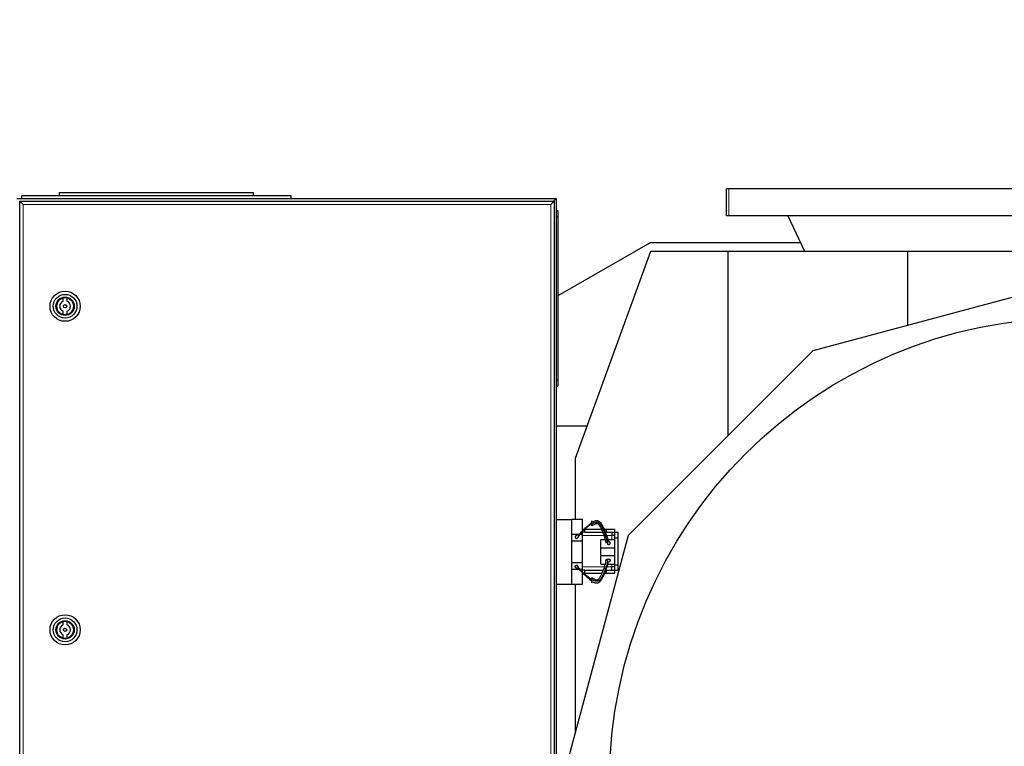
# Model space of a CAD drawing. Header units: inches. Extents: x 0 to 17820, y -10 to 12600.
# Tile 72 of 116: x 4671 to 5583, y 10588 to 11262. Entities that reach past the tile are written whole.
import ezdxf

# ---------------------------------------------------------------- set-up
doc = ezdxf.new("R2010")
doc.units = ezdxf.units.IN
doc.layers.add('1', color=7, linetype='Continuous', true_color=0xffffff)
doc.layers.add('254', color=7, linetype='Continuous', true_color=0xffffff)
doc.styles.add('latin_extended', font='simplex.shx')
doc.dimstyles.get("Standard").update_dxf_attribs({"dimtxt": 0.18, "dimasz": 0.18, "dimexe": 0.18, "dimexo": 0.0625, "dimgap": 0.09, "dimtad": 0, "dimtih": 1, "dimtoh": 1, "dimdec": 4, "dimzin": 0, "dimdsep": 46, "dimtxsty": 'Standard', "dimcen": 0.09, "dimadec": 0, "dimazin": 0, "dimtfac": 1, "dimtdec": 4, "dimtofl": 0, "dimtmove": 0, "dimatfit": 3, "dimfxl": 1, "dimtolj": 1, "dimtzin": 0, "dimarcsym": 0})

# ---------------------------------------------------------------- blocks, each defined once
blk = doc.blocks.new('_U1')
at = {"layer": '254', "color": 3, "linetype": 'Continuous', "lineweight": 13, "transparency": 16777216}
for p, q in [((3912.93, 9280.7), (3912.93, 11785.66)), ((3546.09, 9280.7), (3942.93, 9280.7)), ((3912.93, 9175.7), (3912.93, 8778.65)), ((5283.09, 8673.65), (3882.93, 8673.65))]:
    blk.add_line(p, q, dxfattribs=at)
at = {"layer": '254', "color": 3, "transparency": 16777216}
for points in [[(3930.43, 9175.7), (3895.43, 9175.7), (3912.93, 9280.7)], [(3895.43, 8778.65), (3930.43, 8778.65), (3912.93, 8673.65)]]:
    blk.add_solid(points, dxfattribs=at)
at = {"layer": 'Defpoints', "color": 0, "transparency": 16777216}
for p in [(3516.09, 9280.7), (3912.93, 8673.65), (5313.09, 8673.65)]:
    blk.add_point(p, dxfattribs=at)
at = {"layer": '254', "color": 2, "lineweight": 13, "transparency": 16777216, "insert": (3755.43, 11463.16), "char_height": 105, "attachment_point": 1, "rotation": 90, "style": 'latin_extended'}
blk.add_mtext('\\A1;607', dxfattribs=at)

msp = doc.modelspace()

# ---------------------------------------------------------------- linework, layer by layer
at = {"layer": '1', "color": 2, "linetype": 'Continuous', "lineweight": 25}
for p, q in [((4672.59, 11098.649), (4672.59, 11096.149)), ((4922.59, 11098.649), (4672.59, 11098.649)), ((4707.59, 11101.649), (4707.59, 11098.649)), ((4707.59, 11101.649), (4887.59, 11101.649)), ((4887.59, 11098.649), (4887.59, 11101.649)), ((4922.59, 11096.149), (4922.59, 11098.649)), ((5328.049, 11105.149), (5326.09, 11105.149)), ((5326.09, 11080.086), (5326.09, 11105.149)), ((5328.169, 11105.149), (5328.049, 11105.149)), ((5968.01, 11105.149), (5328.169, 11105.149)), ((4668.09, 11096.149), (5168.09, 11096.149)), ((4671.09, 11093.649), (5166.09, 11093.649)), ((4671.09, 11093.649), (4674.09, 11090.649)), ((4671.09, 10298.649), (4671.09, 11093.649)), ((5166.09, 11093.649), (5163.09, 11090.649)), ((5168.09, 11096.149), (5165.29, 11093.349)), ((5166.09, 11093.649), (5166.09, 10298.649)), ((5168.09, 11096.149), (5168.09, 10296.149)), ((5168.09, 11085.149), (5169.59, 11085.149)), ((5169.59, 11085.149), (5169.59, 11079.149)), ((5169.59, 11079.149), (5169.59, 10928.149)), ((5328.049, 11080.086), (5326.09, 11080.086)), ((5328.169, 11080.086), (5328.049, 11080.086)), ((5968.01, 11080.086), (5328.169, 11080.086)), ((5382.833, 11080.086), (5398.09, 11047.368)), ((5255.09, 11055.149), (5169.589, 11005.785)), ((5394.462, 11055.149), (5255.09, 11055.149)), ((5185.871, 10855.365), (5255.754, 11047.368)), ((5255.754, 11047.368), (5327.086, 11047.368)), ((5327.086, 11047.368), (5493.729, 11047.368)), ((5327.086, 11047.368), (5327.086, 10876.078)), ((5493.729, 11047.368), (5802.451, 11047.368)), ((5493.729, 11047.368), (5493.729, 10978.54)), ((5638.43, 11017.311), (5406.055, 10955.047)), ((4711.321, 11000.962), (4711.321, 11004.022)), ((4714.659, 11004.022), (4714.659, 11000.962)), ((4711.321, 10988.476), (4711.321, 10991.536)), ((4714.659, 10991.536), (4714.659, 10988.476)), ((5406.055, 10955.047), (5234.757, 10783.749)), ((5169.59, 10928.149), (5169.59, 10922.149)), ((5168.09, 10922.149), (5169.59, 10922.149)), ((5196.718, 10885.149), (5168.092, 10885.149)), ((5185.871, 10798.846), (5185.871, 10855.365)), ((5168.09, 10798.649), (5182.59, 10798.649)), ((5182.59, 10798.649), (5182.59, 10798.849)), ((5182.59, 10798.849), (5192.59, 10798.849)), ((5182.59, 10783.676), (5182.59, 10798.649)), ((5192.59, 10787.937), (5192.59, 10798.849)), ((5192.59, 10789.649), (5194.59, 10789.649)), ((5192.59, 10784.849), (5192.59, 10787.437)), ((5194.59, 10786.649), (5192.59, 10786.649)), ((5194.59, 10786.649), (5194.59, 10789.649)), ((5194.59, 10789.649), (5209.888, 10789.649)), ((5194.59, 10786.649), (5210.879, 10786.649)), ((5212.335, 10789.649), (5214.59, 10789.649)), ((5212.635, 10786.649), (5214.59, 10786.649)), ((5214.59, 10786.649), (5214.59, 10789.649)), ((5214.59, 10789.649), (5222.588, 10789.649)), ((5219.59, 10786.649), (5219.59, 10783.649)), ((5222.54, 10786.647), (5225.59, 10786.647)), ((5222.54, 10781.647), (5222.54, 10786.647)), ((5222.588, 10786.647), (5222.588, 10789.649)), ((5225.59, 10781.647), (5225.59, 10786.647)), ((5234.757, 10783.749), (5171.175, 10546.456)), ((5182.59, 10784.849), (5189.554, 10784.849)), ((5182.59, 10778.649), (5182.59, 10783.676)), ((5182.59, 10758.649), (5182.59, 10778.649)), ((5182.59, 10778.649), (5192.59, 10778.649)), ((5190.505, 10784.849), (5192.59, 10784.849)), ((5192.59, 10778.649), (5192.59, 10784.849)), ((5192.59, 10758.649), (5192.59, 10778.649)), ((5209.59, 10772.12), (5209.59, 10780.12)), ((5209.59, 10780.12), (5213.036, 10780.12)), ((5215.689, 10780.12), (5222.54, 10780.12)), ((5222.54, 10783.649), (5219.54, 10783.649)), ((5222.54, 10756.651), (5222.54, 10781.647)), ((5222.54, 10781.647), (5225.59, 10781.647)), ((5225.59, 10756.651), (5225.59, 10781.647)), ((5209.59, 10765.12), (5209.59, 10772.12)), ((5209.59, 10772.12), (5222.54, 10772.12)), ((5182.59, 10758.649), (5192.59, 10758.649)), ((5182.59, 10753.622), (5182.59, 10758.649)), ((5192.59, 10752.449), (5192.59, 10758.649)), ((5209.59, 10757.12), (5209.59, 10765.12)), ((5209.59, 10765.12), (5222.54, 10765.12)), ((5182.59, 10738.649), (5182.59, 10753.622)), ((5182.59, 10752.449), (5189.497, 10752.449)), ((5190.458, 10752.449), (5192.59, 10752.449)), ((5192.59, 10749.803), (5192.59, 10752.449)), ((5194.59, 10751.649), (5192.59, 10751.649)), ((5194.59, 10751.649), (5211.228, 10751.649)), ((5194.59, 10748.649), (5194.59, 10751.649)), ((5209.59, 10757.12), (5213.036, 10757.12)), ((5212.953, 10751.649), (5214.59, 10751.649)), ((5214.59, 10748.649), (5214.59, 10751.649)), ((5215.689, 10757.12), (5222.54, 10757.12)), ((5222.54, 10754.649), (5219.54, 10754.649)), ((5219.59, 10751.649), (5219.59, 10754.649)), ((5222.54, 10751.651), (5222.54, 10756.651)), ((5222.54, 10756.651), (5225.59, 10756.651)), ((5222.54, 10751.651), (5225.59, 10751.651)), ((5222.588, 10748.649), (5222.588, 10751.651)), ((5225.59, 10751.651), (5225.59, 10756.651)), ((5192.59, 10738.449), (5192.59, 10749.303)), ((5192.59, 10748.649), (5194.59, 10748.649)), ((5194.59, 10748.649), (5210.237, 10748.649)), ((5212.708, 10748.649), (5214.59, 10748.649)), ((5214.59, 10748.649), (5222.588, 10748.649)), ((5168.09, 10738.649), (5182.59, 10738.649)), ((5182.59, 10738.449), (5182.59, 10738.649)), ((5182.59, 10738.449), (5192.59, 10738.449)), ((5185.871, 10601.297), (5185.871, 10738.446)), ((4711.321, 10700.962), (4711.321, 10704.022)), ((4714.659, 10704.022), (4714.659, 10700.962)), ((4711.321, 10688.476), (4711.321, 10691.536)), ((4714.659, 10691.536), (4714.659, 10688.476))]:
    msp.add_line(p, q, dxfattribs=at)
at = {"layer": '1', "color": 110, "linetype": 'Continuous', "lineweight": 13}
for p, q in [((5328.049, 11080.086), (5328.049, 11105.149)), ((5328.169, 11080.086), (5328.169, 11105.149)), ((4670.89, 11093.349), (4670.89, 10298.949)), ((4671.091, 11093.349), (4670.89, 11093.349)), ((5163.09, 11090.649), (4674.09, 11090.649)), ((4674.09, 11090.649), (4674.09, 10301.649)), ((5163.09, 10301.649), (5163.09, 11090.649)), ((5168.09, 11079.149), (5169.59, 11079.149)), ((5168.09, 10928.149), (5169.59, 10928.149)), ((5192.587, 10783.649), (5211.87, 10783.649)), ((5214.444, 10783.649), (5219.54, 10783.649)), ((5219.54, 10780.12), (5219.54, 10783.649)), ((5212.22, 10754.649), (5192.587, 10754.649)), ((5219.54, 10754.649), (5214.819, 10754.649)), ((5219.54, 10754.649), (5219.54, 10757.12))]:
    msp.add_line(p, q, dxfattribs=at)
at = {"layer": '1', "color": 2, "linetype": 'Continuous', "lineweight": 25}
for centre, radius in [((4712.99, 10996.249), 14), ((4712.99, 10996.249), 11), ((4712.99, 10996.249), 8.5), ((4712.99, 10996.249), 8), ((4712.99, 10996.249), 1.5), ((5648.09, 10555.149), 430.5), ((4712.99, 10696.249), 14), ((4712.99, 10696.249), 11), ((4712.99, 10696.249), 8.5), ((4712.99, 10696.249), 8), ((4712.99, 10696.249), 1.5)]:
    msp.add_circle(centre, radius, dxfattribs=at)
for centre, radius, start, end in [((4712.99, 10996.249), 7.95, 102.117978, 257.882022), ((4712.99, 10996.249), 5, 109.498447, 250.501553), ((4712.99, 10996.249), 7.95, 282.117978, 77.882022), ((4712.99, 10996.249), 5, 289.498447, 70.501553), ((4712.99, 10696.249), 7.95, 102.117978, 257.882022), ((4712.99, 10696.249), 7.95, 282.117978, 77.882022), ((4712.99, 10696.249), 5, 109.498447, 250.501553), ((4712.99, 10696.249), 5, 289.498447, 70.501553)]:
    msp.add_arc(centre, radius, start, end, dxfattribs=at)
for points, degree, knots in [([(5188.767, 10784.048), (5189.652, 10785.063), (5191.053, 10786.571), (5193.055, 10788.527), (5194.583, 10789.969), (5196.148, 10791.418), (5197.748, 10792.878), (5199.387, 10794.343), (5200.517, 10795.287), (5201.09, 10795.73)], 3, [0, 0, 0, 0, 0.25, 0.375, 0.5, 0.625, 0.75, 0.875, 1, 1, 1, 1]), ([(5201.09, 10794.212), (5201.09, 10794.345), (5201.09, 10794.619), (5201.09, 10794.967), (5201.09, 10795.331), (5201.09, 10795.701), (5201.09, 10796.003), (5201.09, 10796.241), (5201.09, 10796.414), (5201.09, 10796.576), (5201.09, 10796.775), (5201.09, 10796.976), (5201.09, 10797.093), (5201.09, 10797.188), (5201.09, 10797.271), (5201.09, 10797.358), (5201.09, 10797.387), (5201.09, 10797.393), (5201.09, 10797.379), (5201.09, 10797.329), (5201.09, 10797.284), (5201.09, 10797.222), (5201.09, 10797.145), (5201.09, 10796.974), (5201.09, 10796.751), (5201.09, 10796.5), (5201.09, 10796.216), (5201.09, 10795.906), (5201.09, 10795.73)], 5, [0, 0, 0, 0, 0, 0, 0.1042545, 0.2083296, 0.25, 0.25, 0.25, 0.3128199, 0.375, 0.375, 0.375, 0.4171102, 0.5, 0.5, 0.5, 0.5210512, 0.625, 0.625, 0.625, 0.6251827, 0.7291347, 0.75, 0.75, 0.75, 0.8639149, 1, 1, 1, 1, 1, 1]), ([(5216.03, 10775.337), (5215.85, 10776.494), (5215.398, 10778.799), (5214.47, 10782.222), (5213.499, 10785.036), (5212.643, 10787.268), (5211.958, 10788.934), (5211.225, 10790.59), (5210.403, 10792.224), (5209.59, 10793.557), (5208.897, 10794.438), (5208.455, 10794.914), (5208.093, 10795.245), (5207.692, 10795.531), (5207.099, 10795.81), (5206.293, 10795.983), (5205.336, 10795.91), (5204.102, 10795.659), (5202.641, 10795.108), (5201.595, 10794.521), (5201.09, 10794.212)], 3, [0, 0, 0, 0, 0.125, 0.25, 0.375, 0.4375, 0.5, 0.5625, 0.625, 0.6875, 0.71875, 0.734375, 0.75, 0.765625, 0.78125, 0.8125, 0.84375, 0.875, 0.9375, 1, 1, 1, 1]), ([(5202.314, 10796.525), (5202.415, 10796.583), (5203.043, 10796.928), (5203.986, 10797.321), (5205.156, 10797.554), (5206.069, 10797.591), (5206.858, 10797.407), (5207.447, 10797.152), (5207.852, 10796.913), (5208.221, 10796.641), (5208.674, 10796.243), (5209.387, 10795.476), (5210.221, 10794.241), (5211.07, 10792.682), (5211.835, 10791.091), (5212.562, 10789.485), (5213.484, 10787.325), (5214.558, 10784.603), (5215.636, 10781.293), (5216.204, 10779.069), (5216.449, 10777.958)], 3, [0, 0, 0, 0, 0.0127032, 0.078523, 0.1114329, 0.1443428, 0.1772527, 0.1937076, 0.2101626, 0.2266175, 0.2430725, 0.2759824, 0.3418021, 0.4076219, 0.4734417, 0.5392615, 0.6050813, 0.7367209, 0.8683604, 1, 1, 1, 1]), ([(5201.09, 10794.212), (5200.36, 10793.836), (5199.006, 10792.999), (5197.089, 10791.616), (5195.225, 10790.128), (5193.433, 10788.524), (5191.736, 10786.798), (5189.655, 10784.362), (5188.261, 10782.386), (5187.409, 10781.005)], 3, [0, 0, 0, 0, 0.125, 0.25, 0.375, 0.5, 0.625, 0.75, 1, 1, 1, 1]), ([(5201.09, 10792.561), (5201.746, 10793.087), (5202.824, 10793.809), (5204.205, 10794.565), (5205.099, 10794.927), (5205.742, 10794.994), (5206.253, 10794.903), (5206.755, 10794.724), (5208.353, 10793.375), (5211.048, 10787.052), (5213.517, 10781.325), (5214.225, 10776.522)], 3, [0, 0, 0, 0, 0.0967492, 0.1477499, 0.1741579, 0.2010273, 0.2148184, 0.2287164, 0.2568671, 0.4363875, 1, 1, 1, 1]), ([(5201.09, 10792.561), (5201.09, 10792.56), (5201.09, 10792.561), (5201.09, 10792.567), (5201.09, 10792.577), (5201.09, 10792.608), (5201.09, 10792.665), (5201.09, 10792.726), (5201.09, 10792.8), (5201.09, 10792.962), (5201.09, 10793.21), (5201.09, 10793.453), (5201.09, 10793.729), (5201.09, 10794.034), (5201.09, 10794.212)], 5, [0, 0, 0, 0, 0, 0, 0.0593483, 0.1400425, 0.1400425, 0.1400425, 0.2978414, 0.426695, 0.426695, 0.426695, 0.6779901, 1, 1, 1, 1, 1, 1]), ([(5188.767, 10784.048), (5188.579, 10784.069), (5188.231, 10784.084), (5187.881, 10784.056), (5187.54, 10783.989), (5187.193, 10783.877), (5186.9, 10783.76), (5186.752, 10783.69), (5186.613, 10783.612), (5186.482, 10783.527), (5186.279, 10783.373), (5186.165, 10783.275), (5186.063, 10783.169), (5185.976, 10783.057), (5185.858, 10782.859), (5185.792, 10782.714), (5185.753, 10782.585), (5185.733, 10782.454), (5185.733, 10782.258), (5185.756, 10782.085), (5185.794, 10781.957), (5185.851, 10781.835), (5185.956, 10781.683), (5186.115, 10781.507), (5186.35, 10781.318), (5186.648, 10781.17), (5186.98, 10781.069), (5187.266, 10781.021), (5187.409, 10781.005)], 5, [0, 0, 0, 0, 0, 0, 0.1360851, 0.25, 0.25, 0.25, 0.2708653, 0.3748173, 0.375, 0.375, 0.375, 0.4789488, 0.5, 0.5, 0.5, 0.5828898, 0.625, 0.625, 0.625, 0.6871801, 0.75, 0.75, 0.75, 0.7916704, 0.8957455, 1, 1, 1, 1, 1, 1]), ([(5216.03, 10775.337), (5216.163, 10775.325), (5216.43, 10775.316), (5216.753, 10775.341), (5217.064, 10775.405), (5217.344, 10775.506), (5217.557, 10775.609), (5217.756, 10775.724), (5217.963, 10775.883), (5218.119, 10776.068), (5218.217, 10776.268), (5218.259, 10776.439), (5218.279, 10776.611), (5218.27, 10776.801), (5218.202, 10777.006), (5218.078, 10777.2), (5217.921, 10777.362), (5217.733, 10777.518), (5217.492, 10777.681), (5217.228, 10777.803), (5216.933, 10777.892), (5216.622, 10777.943), (5216.449, 10777.958)], 5, [0, 0, 0, 0, 0, 0, 0.1042545, 0.2083296, 0.25, 0.25, 0.25, 0.3128199, 0.4171102, 0.5, 0.5, 0.5, 0.5210512, 0.6251827, 0.7291347, 0.75, 0.75, 0.75, 0.8639149, 1, 1, 1, 1, 1, 1]), ([(5214.225, 10760.718), (5213.378, 10755.967), (5211.449, 10750.437), (5208.541, 10744.667), (5207.486, 10743.117), (5206.754, 10742.516), (5206.253, 10742.336), (5205.741, 10742.244), (5204.616, 10742.378), (5203.025, 10743.343), (5201.74, 10744.141), (5201.09, 10744.679)], 3, [0, 0, 0, 0, 0.5634031, 0.6854014, 0.7434219, 0.7715621, 0.785455, 0.7992409, 0.8261004, 0.9032867, 1, 1, 1, 1]), ([(5202.314, 10740.715), (5202.415, 10740.657), (5203.043, 10740.312), (5203.986, 10739.919), (5205.156, 10739.685), (5206.069, 10739.649), (5206.858, 10739.833), (5207.447, 10740.087), (5207.852, 10740.327), (5208.221, 10740.599), (5208.674, 10740.997), (5209.387, 10741.764), (5210.221, 10742.999), (5211.07, 10744.558), (5211.835, 10746.149), (5212.562, 10747.754), (5213.484, 10749.915), (5214.558, 10752.637), (5215.636, 10755.946), (5216.204, 10758.171), (5216.449, 10759.282)], 3, [0, 0, 0, 0, 0.0127032, 0.078523, 0.1114329, 0.1443428, 0.1772527, 0.1937076, 0.2101626, 0.2266175, 0.2430725, 0.2759824, 0.3418021, 0.4076219, 0.4734417, 0.5392615, 0.6050813, 0.7367209, 0.8683604, 1, 1, 1, 1]), ([(5214.208, 10760.574), (5214.214, 10760.759), (5214.423, 10761.195), (5214.926, 10761.602), (5215.636, 10761.867), (5216.03, 10761.903)], 2, [0, 0, 0, 0.1943335, 0.462889, 0.7314445, 1, 1, 1]), ([(5188.767, 10753.192), (5188.554, 10753.167), (5188.225, 10753.17), (5188.009, 10753.185), (5187.794, 10753.213), (5187.583, 10753.254), (5187.377, 10753.306), (5187.176, 10753.369), (5186.982, 10753.444), (5186.797, 10753.529), (5186.622, 10753.624), (5186.457, 10753.73), (5186.304, 10753.845), (5186.164, 10753.969), (5186.041, 10754.103), (5185.936, 10754.244), (5185.851, 10754.393), (5185.788, 10754.55), (5185.748, 10754.712), (5185.731, 10754.876), (5185.74, 10755.039), (5185.767, 10755.165), (5185.791, 10755.244), (5185.821, 10755.322), (5185.858, 10755.398), (5185.9, 10755.471), (5185.95, 10755.542), (5186.028, 10755.639), (5186.163, 10755.764), (5186.319, 10755.875), (5186.492, 10755.974), (5186.68, 10756.059), (5186.88, 10756.129), (5187.088, 10756.183), (5187.248, 10756.213), (5187.355, 10756.228), (5187.409, 10756.234)], 2, [0, 0, 0, 0.0625, 0.09375, 0.125, 0.15625, 0.1875, 0.21875, 0.25, 0.28125, 0.3125, 0.34375, 0.375, 0.40625, 0.4375, 0.46875, 0.5, 0.53125, 0.5625, 0.59375, 0.625, 0.65625, 0.6741071, 0.6875, 0.7053571, 0.71875, 0.7366071, 0.75, 0.78125, 0.8125, 0.84375, 0.875, 0.90625, 0.9375, 0.96875, 0.984375, 1, 1, 1]), ([(5201.09, 10743.027), (5200.36, 10743.403), (5199.006, 10744.241), (5197.089, 10745.624), (5195.225, 10747.112), (5193.433, 10748.716), (5191.736, 10750.442), (5189.655, 10752.877), (5188.261, 10754.853), (5187.409, 10756.234)], 3, [0, 0, 0, 0, 0.125, 0.25, 0.375, 0.5, 0.625, 0.75, 1, 1, 1, 1]), ([(5188.767, 10753.192), (5189.652, 10752.177), (5191.053, 10750.669), (5193.055, 10748.713), (5194.583, 10747.271), (5196.148, 10745.822), (5197.748, 10744.361), (5199.387, 10742.897), (5200.517, 10741.953), (5201.09, 10741.51)], 3, [0, 0, 0, 0, 0.25, 0.375, 0.5, 0.625, 0.75, 0.875, 1, 1, 1, 1]), ([(5201.09, 10744.679), (5201.09, 10744.679), (5201.09, 10744.678), (5201.09, 10744.643), (5201.09, 10744.569), (5201.09, 10744.464), (5201.09, 10744.278), (5201.09, 10744.03), (5201.09, 10743.787), (5201.09, 10743.51), (5201.09, 10743.206), (5201.09, 10743.027)], 5, [0, 0, 0, 0, 0, 0, 0.0593483, 0.2978414, 0.426695, 0.426695, 0.426695, 0.6779901, 1, 1, 1, 1, 1, 1]), ([(5201.09, 10743.027), (5201.09, 10742.895), (5201.09, 10742.621), (5201.09, 10742.273), (5201.09, 10741.908), (5201.09, 10741.539), (5201.09, 10741.236), (5201.09, 10740.939), (5201.09, 10740.597), (5201.09, 10740.3), (5201.09, 10740.088), (5201.09, 10739.969), (5201.09, 10739.882), (5201.09, 10739.829), (5201.09, 10739.854), (5201.09, 10739.954), (5201.09, 10740.095), (5201.09, 10740.266), (5201.09, 10740.489), (5201.09, 10740.739), (5201.09, 10741.023), (5201.09, 10741.334), (5201.09, 10741.51)], 5, [0, 0, 0, 0, 0, 0, 0.1042545, 0.2083296, 0.25, 0.25, 0.25, 0.3128199, 0.4171102, 0.5, 0.5, 0.5, 0.5210512, 0.6251827, 0.7291347, 0.75, 0.75, 0.75, 0.8639149, 1, 1, 1, 1, 1, 1])]:
    msp.add_open_spline(points, degree=degree, knots=knots, dxfattribs=at)
for points, degree in [([(5214.59, 10786.649), (5222.54, 10786.649)], 1), ([(5216.03, 10761.903), (5216.428, 10761.939), (5217.224, 10761.801), (5217.843, 10761.48), (5218.229, 10761.009), (5218.3, 10760.494), (5218.058, 10759.988), (5217.554, 10759.58), (5216.843, 10759.316), (5216.449, 10759.281)], 2), ([(5214.59, 10751.649), (5222.54, 10751.649)], 1)]:
    msp.add_open_spline(points, degree=degree, dxfattribs=at)
at = {"layer": '1', "color": 110, "linetype": 'Continuous', "lineweight": 13}
msp.add_open_spline([(5216.03, 10761.902), (5215.85, 10760.746), (5215.398, 10758.44), (5214.47, 10755.018), (5213.499, 10752.203), (5212.643, 10749.971), (5211.958, 10748.306), (5211.225, 10746.65), (5210.403, 10745.015), (5209.59, 10743.683), (5208.897, 10742.802), (5208.455, 10742.326), (5208.093, 10741.995), (5207.692, 10741.709), (5207.099, 10741.43), (5206.293, 10741.257), (5205.336, 10741.33), (5204.102, 10741.581), (5202.641, 10742.132), (5201.595, 10742.719), (5201.09, 10743.027)], degree=3, knots=[0, 0, 0, 0, 0.125, 0.25, 0.375, 0.4375, 0.5, 0.5625, 0.625, 0.6875, 0.71875, 0.734375, 0.75, 0.765625, 0.78125, 0.8125, 0.84375, 0.875, 0.9375, 1, 1, 1, 1], dxfattribs=at)

# ---------------------------------------------------------------- dimensions: what is measured, and where the dimension line sits
at = {"layer": '254', "color": 2, "linetype": 'Continuous', "lineweight": 13}
dim = msp.add_linear_dim(base=(3912.933, 8673.649), p1=(3516.09, 9280.695), p2=(5313.09, 8673.649), angle=90, dimstyle='Standard', override={"dimscale": 30, "dimtxt": 3.5, "dimasz": 3.5, "dimexe": 1, "dimexo": 1, "dimgap": 1.75, "dimtad": 1, "dimtih": 0, "dimtoh": 0, "dimdec": 0, "dimlfac": 1, "dimzin": 8, "dimdsep": 46, "dimlunit": 2, "dimtxsty": 'latin_extended', "dimsah": 1, "dimse1": 0, "dimse2": 0, "dimsd1": 0, "dimsd2": 0, "dimclrd": 3, "dimclre": 3, "dimclrt": 2, "dimtol": 0, "dimtm": -0.1, "dimtfac": 0.714286, "dimtdec": 3, "dimtofl": 1, "dimtmove": 0, "dimtzin": 8, "dimlwd": 13, "dimlwe": 13}, dxfattribs=at)
dim.commit()
dim.dimension.update_dxf_attribs({"geometry": '_U1', "text_midpoint": (3912.933, 11598.164), "dimtype": 160})

doc.saveas('drawing.dxf')
